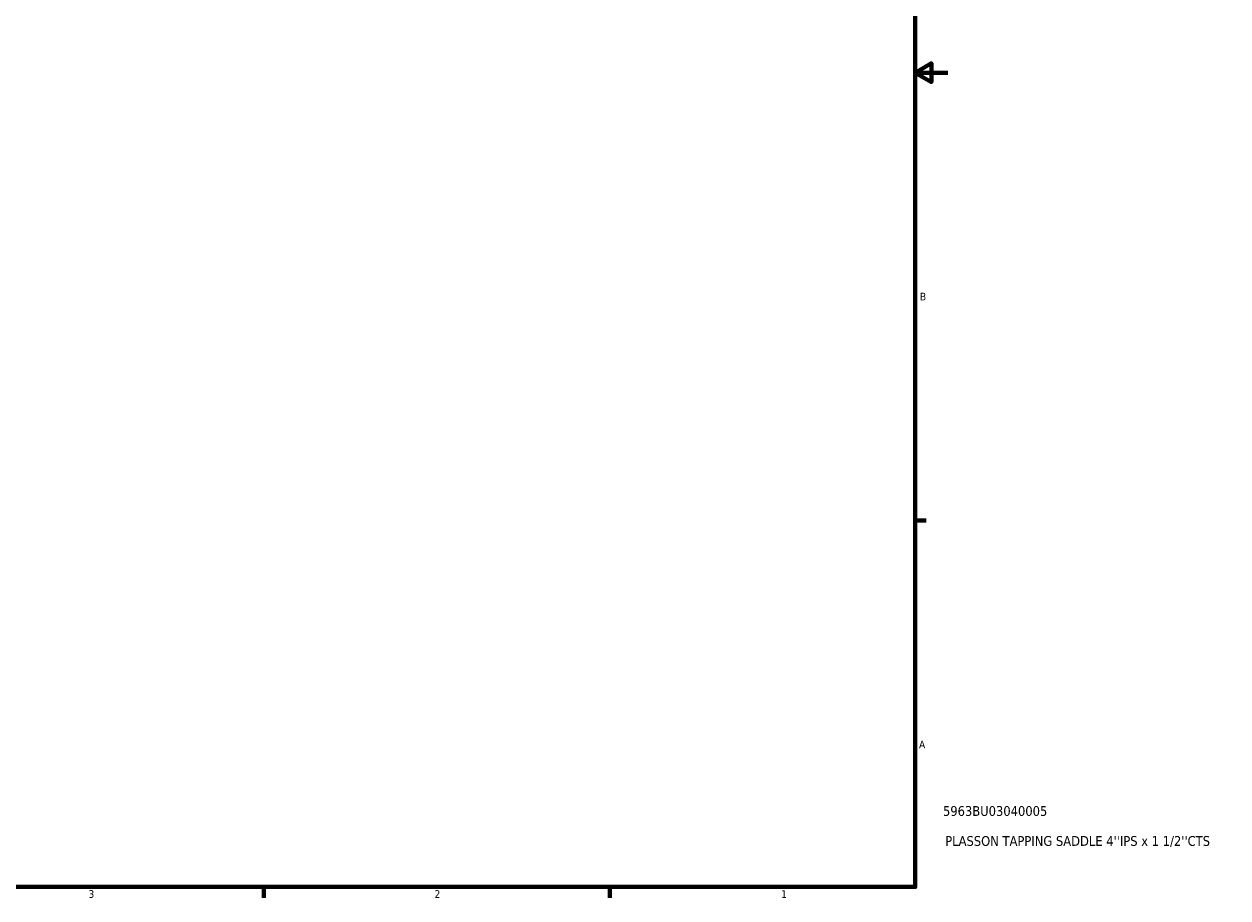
# Model space of a CAD drawing. Header units: inches. Extents: x 0.1 to 46.9, y -0.2 to 47.1.
# Tile 5 of 8: x 22.6 to 37.3, y 0.9 to 11.6. Entities that reach past the tile are written whole.
import ezdxf

# ---------------------------------------------------------------- set-up
doc = ezdxf.new("R2010")
doc.units = ezdxf.units.IN
doc.header["$MEASUREMENT"] = 0
doc.layers.add('Border (ANSI)', color=7, linetype='Continuous', lineweight=70)
doc.layers.add('Title (ANSI)', color=7, linetype='Continuous', lineweight=50)
doc.styles.add('Note Text (ANSI)', font='tahoma.ttf')
doc.styles.add('Text Style29', font='tahoma.ttf')

# ---------------------------------------------------------------- blocks, each defined once
blk = doc.blocks.new('Borders Default Border')
at = {"layer": 'Border (ANSI)'}
for p, q in [((33.5, 5.5), (33.634, 5.5)), ((25.5, 1), (25.5, 0.866)), ((29.75, 1), (29.75, 0.866))]:
    blk.add_line(p, q, dxfattribs=at)
at = {"layer": 'Border (ANSI)', "flags": 128}
for points in [[(0.5, 1), (0.5, 21), (33.5, 21), (33.5, 1), (0.5, 1)], [(33.9, 11), (33.5, 11), (33.7, 11.115), (33.7, 10.885), (33.5, 11)]]:
    blk.add_lwpolyline(points, dxfattribs=at)
at = {"layer": 'Border (ANSI)', "color": 5, "true_color": 0x0000ff, "char_height": 0.0945, "attachment_point": 7, "style": 'Note Text (ANSI)'}
for s, insert in [('B', (33.558, 8.203)), ('A', (33.547, 2.703)), ('3', (23.346, 0.864)), ('2', (27.596, 0.866)), ('1', (31.854, 0.866))]:
    blk.add_mtext(s, dxfattribs=dict(at, insert=insert))
blk = doc.blocks.new('Title Blocks ANSI - Large')
at = {"layer": 'Title (ANSI)', "color": 5, "true_color": 0x0000ff, "style": 'Text Style29'}
for tag, p in [('PART_NUMBER_001', (0.341, 0.873)), ('DESCRIPTION_001', (0.369, 0.505))]:
    blk.add_attdef(tag, p, '', height=0.12, dxfattribs=at)

msp = doc.modelspace()

# ---------------------------------------------------------------- block references
msp.add_blockref('Borders Default Border', (0, 0))
msp.add_blockref('Title Blocks ANSI - Large', (33.5, 1)).add_auto_attribs({'PART_NUMBER_001': '5963BU03040005', 'DESCRIPTION_001': "PLASSON TAPPING SADDLE 4''IPS x 1 1/2''CTS"})

doc.saveas('drawing.dxf')
